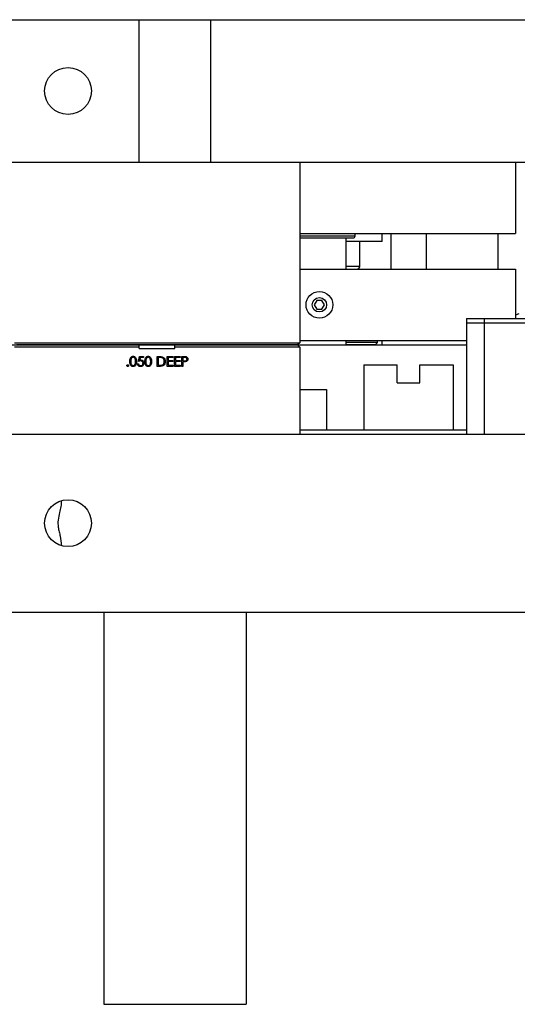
# Model space of a CAD drawing. Header units: inches. Extents: x 1687 to 2505, y -239 to -56.
# Tile 16 of 166: x 1734 to 1741, y -201 to -187. Entities that reach past the tile are written whole.
import ezdxf

# ---------------------------------------------------------------- set-up
doc = ezdxf.new("R2010")
doc.units = ezdxf.units.IN
doc.header["$LTSCALE"] = 0.5
doc.header["$MEASUREMENT"] = 0
doc.layers.add('SID-M-S', color=105, linetype='Continuous')

msp = doc.modelspace()

# ---------------------------------------------------------------- linework, layer by layer
at = {"layer": 'SID-M-S'}
for p, q in [((1728.92178, -186.9005), (1755.92178, -186.9005)), ((1735.92178, -188.9005), (1735.92178, -186.9005)), ((1736.92178, -186.9005), (1736.92178, -188.9005)), ((1728.92178, -188.9005), (1755.92178, -188.9005)), ((1738.17178, -188.9005), (1738.17178, -191.433)), ((1741.19678, -188.9005), (1741.19678, -189.9005)), ((1738.17178, -189.9005), (1741.19678, -189.9005)), ((1738.94678, -189.933), (1738.94678, -189.9005)), ((1739.3267, -190.01192), (1739.3267, -189.9005)), ((1739.44678, -189.9005), (1739.44678, -190.4005)), ((1739.94678, -190.4005), (1739.94678, -189.9005)), ((1740.94678, -189.9005), (1740.94678, -190.4005)), ((1738.17178, -189.933), (1738.94678, -189.933)), ((1738.17178, -189.963), (1738.91678, -189.963)), ((1738.82178, -190.4005), (1738.82178, -189.963)), ((1739.3267, -190.01192), (1738.82178, -190.01192)), ((1739.01174, -190.36113), (1739.01174, -190.01192)), ((1738.17178, -190.4005), (1741.19678, -190.4005)), ((1739.01174, -190.36113), (1738.82178, -190.36113)), ((1741.19678, -190.4005), (1741.19678, -191.0935)), ((1738.4107, -190.838), (1738.37461, -190.9005)), ((1738.48287, -190.838), (1738.4107, -190.838)), ((1738.51895, -190.9005), (1738.48287, -190.838)), ((1738.37461, -190.9005), (1738.4107, -190.963)), ((1738.4107, -190.963), (1738.48287, -190.963)), ((1738.48287, -190.963), (1738.51895, -190.9005)), ((1740.51178, -191.0935), (1740.51178, -192.7135)), ((1740.51178, -191.0935), (1744.63178, -191.0935)), ((1740.51178, -191.1535), (1744.63178, -191.1535)), ((1740.75928, -191.0935), (1740.75928, -192.7135)), ((1734.17178, -191.433), (1738.17178, -191.433)), ((1738.17178, -191.433), (1738.14178, -191.463)), ((1738.17178, -191.4005), (1740.51178, -191.4005)), ((1738.82178, -191.4635), (1738.82178, -191.4005)), ((1739.25928, -191.4305), (1738.82178, -191.4305)), ((1739.22928, -191.4605), (1739.25928, -191.4305)), ((1739.25928, -191.4305), (1739.25928, -191.4005)), ((1739.32178, -191.4005), (1739.32178, -191.4635)), ((1733.48428, -191.4635), (1740.51178, -191.4635)), ((1735.92178, -191.4935), (1734.17178, -191.4935)), ((1738.14178, -191.463), (1734.20178, -191.463)), ((1734.28678, -191.463), (1734.28678, -191.4635)), ((1734.34678, -191.463), (1734.34678, -191.4635)), ((1734.36533, -191.463), (1734.36533, -191.4635)), ((1734.47178, -191.463), (1734.47178, -191.4635)), ((1734.67178, -191.463), (1734.67178, -191.4635)), ((1735.92178, -191.5135), (1735.92178, -191.4635)), ((1735.92178, -191.5135), (1736.42178, -191.5135)), ((1735.97178, -191.463), (1735.97178, -191.4635)), ((1736.17178, -191.463), (1736.17178, -191.4635)), ((1736.27823, -191.463), (1736.27823, -191.4635)), ((1736.33123, -191.463), (1736.33123, -191.4635)), ((1736.42178, -191.5135), (1736.42178, -191.4635)), ((1738.17178, -191.4935), (1736.42178, -191.4935)), ((1736.8074, -191.4635), (1736.81812, -191.463)), ((1737.51233, -191.4635), (1737.51233, -191.463)), ((1737.56533, -191.463), (1737.56533, -191.4635)), ((1737.72178, -191.463), (1737.72178, -191.4635)), ((1738.07178, -191.463), (1738.07178, -191.4635)), ((1738.14178, -191.4635), (1738.17178, -191.4935)), ((1738.17178, -191.4935), (1738.17178, -192.7135)), ((1739.22928, -191.4605), (1738.82178, -191.4605)), ((1735.91021, -191.6946), (1735.92434, -191.6257)), ((1735.92434, -191.6257), (1735.98087, -191.6257)), ((1735.934, -191.63983), (1735.92658, -191.67608)), ((1735.98087, -191.63983), (1735.934, -191.63983)), ((1735.98087, -191.6257), (1735.98087, -191.63983)), ((1736.17167, -191.6257), (1736.19949, -191.6257)), ((1736.17167, -191.7635), (1736.17167, -191.6257)), ((1736.19372, -191.63983), (1736.18403, -191.63983)), ((1736.18403, -191.63983), (1736.18403, -191.74936)), ((1736.313, -191.7635), (1736.313, -191.6257)), ((1736.313, -191.6257), (1736.39073, -191.6257)), ((1736.32536, -191.63983), (1736.32536, -191.68223)), ((1736.39073, -191.63983), (1736.32536, -191.63983)), ((1736.32536, -191.68223), (1736.39073, -191.68223)), ((1736.32536, -191.69637), (1736.32536, -191.74936)), ((1736.39073, -191.69637), (1736.32536, -191.69637)), ((1736.39073, -191.6257), (1736.39073, -191.63983)), ((1736.39073, -191.68223), (1736.39073, -191.69637)), ((1736.41546, -191.7635), (1736.41546, -191.6257)), ((1736.41546, -191.6257), (1736.49319, -191.6257)), ((1736.49319, -191.63983), (1736.42783, -191.63983)), ((1736.42783, -191.63983), (1736.42783, -191.68223)), ((1736.42783, -191.68223), (1736.49319, -191.68223)), ((1736.42783, -191.69637), (1736.42783, -191.74936)), ((1736.49319, -191.69637), (1736.42783, -191.69637)), ((1736.49319, -191.6257), (1736.49319, -191.63983)), ((1736.49319, -191.68223), (1736.49319, -191.69637)), ((1736.51792, -191.6257), (1736.54495, -191.6257)), ((1736.51792, -191.7635), (1736.51792, -191.6257)), ((1736.53029, -191.63983), (1736.53029, -191.68577)), ((1736.55549, -191.63983), (1736.53029, -191.63983)), ((1736.53029, -191.68577), (1736.55441, -191.68607)), ((1736.54014, -191.6999), (1736.53029, -191.6999)), ((1736.53029, -191.6999), (1736.53029, -191.7635)), ((1735.89608, -191.72816), (1735.90844, -191.72816)), ((1736.21437, -191.7635), (1736.17167, -191.7635)), ((1736.18403, -191.74936), (1736.19985, -191.74936)), ((1736.39073, -191.7635), (1736.313, -191.7635)), ((1736.32536, -191.74936), (1736.39073, -191.74936)), ((1736.39073, -191.74936), (1736.39073, -191.7635)), ((1736.49319, -191.7635), (1736.41546, -191.7635)), ((1736.42783, -191.74936), (1736.49319, -191.74936)), ((1736.49319, -191.74936), (1736.49319, -191.7635)), ((1736.53029, -191.7635), (1736.51792, -191.7635)), ((1739.07178, -191.7435), (1739.53878, -191.7435)), ((1739.07178, -191.7435), (1739.07178, -192.6535)), ((1739.53878, -191.9935), (1739.53878, -191.7435)), ((1739.85478, -191.9935), (1739.85478, -191.7435)), ((1739.85478, -191.7435), (1740.32178, -191.7435)), ((1740.32178, -191.7435), (1740.32178, -192.6535)), ((1739.53878, -191.9935), (1739.85478, -191.9935)), ((1738.17178, -192.0885), (1738.54678, -192.0885)), ((1738.54678, -192.0885), (1738.54678, -192.6535)), ((1738.17178, -192.6535), (1740.51178, -192.6535)), ((1728.92178, -192.7135), (1761.92178, -192.7135)), ((1728.92178, -195.2135), (1755.92178, -195.2135)), ((1735.42178, -195.2135), (1735.42178, -200.7135)), ((1737.42178, -195.2135), (1737.42178, -200.7135)), ((1735.42178, -200.7135), (1737.42178, -200.7135))]:
    msp.add_line(p, q, dxfattribs=at)
for centre, radius in [((1734.92178, -187.9005), 0.3281), ((1738.44678, -190.9005), 0.1875), ((1738.44678, -190.9005), 0.1005), ((1734.92178, -193.9635), 0.3281)]:
    msp.add_circle(centre, radius, dxfattribs=at)
for centre, radius in [((1738.91678, -189.933), 0.03), ((1738.97237, -190.36113), 0.03937)]:
    msp.add_arc(centre, radius, 270, 0, dxfattribs=at)
for points, knots in [([(1741.19678, -191.04879), (1741.19866, -191.04682), (1741.21059, -191.03428), (1741.23023, -191.02856), (1741.24678, -191.02374)], [0, 0, 0, 0, 0.157378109, 1, 1, 1, 1]), ([(1735.78831, -191.69465), (1735.78885, -191.6782), (1735.78951, -191.65761), (1735.80236, -191.63691), (1735.8113, -191.62869), (1735.8223, -191.62315), (1735.83036, -191.6225), (1735.83438, -191.62217)], [0, 0, 0, 0, 0.498702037, 0.624176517, 0.749467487, 0.874745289, 1, 1, 1, 1]), ([(1735.83438, -191.76703), (1735.83036, -191.7667), (1735.82232, -191.76605), (1735.80769, -191.75883), (1735.78959, -191.73568), (1735.78882, -191.71107), (1735.78831, -191.69465)], [0, 0, 0, 0, 0.12555073, 0.25109, 0.50025013, 1, 1, 1, 1]), ([(1735.8348, -191.6363), (1735.83164, -191.63662), (1735.82532, -191.63725), (1735.81694, -191.64209), (1735.81025, -191.64887), (1735.80114, -191.66565), (1735.80088, -191.68174), (1735.80068, -191.6946)], [0, 0, 0, 0, 0.12513878, 0.25041818, 0.37551888, 0.50084712, 1, 1, 1, 1]), ([(1735.80068, -191.6946), (1735.80078, -191.70748), (1735.80093, -191.72677), (1735.81417, -191.74558), (1735.82534, -191.75188), (1735.83165, -191.75256), (1735.8348, -191.7529)], [0, 0, 0, 0, 0.500291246, 0.749086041, 0.874606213, 1, 1, 1, 1]), ([(1735.83438, -191.62217), (1735.83844, -191.62249), (1735.84655, -191.62314), (1735.86134, -191.63033), (1735.87996, -191.65332), (1735.88115, -191.67812), (1735.88194, -191.69465)], [0, 0, 0, 0, 0.12560007, 0.25119689, 0.50058134, 1, 1, 1, 1]), ([(1735.88194, -191.69465), (1735.88117, -191.71119), (1735.88002, -191.73599), (1735.86129, -191.75883), (1735.84654, -191.76605), (1735.83844, -191.7667), (1735.83438, -191.76703)], [0, 0, 0, 0, 0.49940654, 0.74874274, 0.87437238, 1, 1, 1, 1]), ([(1735.86958, -191.6946), (1735.86907, -191.68181), (1735.8683, -191.66264), (1735.85541, -191.6437), (1735.84426, -191.6373), (1735.83795, -191.63663), (1735.8348, -191.6363)], [0, 0, 0, 0, 0.50007152, 0.74902056, 0.87459845, 1, 1, 1, 1]), ([(1735.86436, -191.72924), (1735.86612, -191.72289), (1735.86925, -191.71154), (1735.86948, -191.69978), (1735.86958, -191.6946)], [0, 0, 0, 0, 0.55959879, 1, 1, 1, 1]), ([(1735.94057, -191.68753), (1735.93474, -191.68814), (1735.92431, -191.68922), (1735.91452, -191.69295), (1735.91021, -191.6946)], [0, 0, 0, 0, 0.55941616, 1, 1, 1, 1]), ([(1735.92658, -191.67608), (1735.92956, -191.67526), (1735.93488, -191.67379), (1735.94039, -191.67352), (1735.94281, -191.6734)], [0, 0, 0, 0, 0.56006419, 1, 1, 1, 1]), ([(1735.98617, -191.71848), (1735.98537, -191.72562), (1735.98375, -191.73991), (1735.97138, -191.75653), (1735.955, -191.76575), (1735.94375, -191.7666), (1735.93812, -191.76703)], [0, 0, 0, 0, 0.27986414, 0.55927095, 0.77942351, 1, 1, 1, 1]), ([(1735.93883, -191.7529), (1735.944, -191.75229), (1735.95432, -191.75108), (1735.96583, -191.74166), (1735.97283, -191.73014), (1735.97348, -191.72201), (1735.97381, -191.71795)], [0, 0, 0, 0, 0.27961702, 0.55935712, 0.77955919, 1, 1, 1, 1]), ([(1735.97381, -191.71795), (1735.9733, -191.71318), (1735.97228, -191.70366), (1735.96299, -191.69331), (1735.95176, -191.68818), (1735.94431, -191.68775), (1735.94057, -191.68753)], [0, 0, 0, 0, 0.279538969, 0.558616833, 0.779047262, 1, 1, 1, 1]), ([(1735.94281, -191.6734), (1735.9494, -191.6741), (1735.96257, -191.6755), (1735.97706, -191.6879), (1735.98512, -191.70299), (1735.98582, -191.71331), (1735.98617, -191.71848)], [0, 0, 0, 0, 0.2796881, 0.55902546, 0.77929155, 1, 1, 1, 1]), ([(1736.00031, -191.69465), (1736.00084, -191.6782), (1736.00151, -191.65761), (1736.01435, -191.63691), (1736.02329, -191.62869), (1736.03429, -191.62315), (1736.04235, -191.6225), (1736.04638, -191.62217)], [0, 0, 0, 0, 0.49870204, 0.62417652, 0.74946749, 0.87474529, 1, 1, 1, 1]), ([(1736.04638, -191.76703), (1736.04235, -191.7667), (1736.03431, -191.76605), (1736.01968, -191.75883), (1736.00158, -191.73568), (1736.00082, -191.71107), (1736.00031, -191.69465)], [0, 0, 0, 0, 0.12555073, 0.25109, 0.50025013, 1, 1, 1, 1]), ([(1736.04679, -191.6363), (1736.04363, -191.63662), (1736.03731, -191.63725), (1736.02893, -191.64209), (1736.02225, -191.64887), (1736.01313, -191.66565), (1736.01288, -191.68174), (1736.01267, -191.6946)], [0, 0, 0, 0, 0.12513878, 0.25041818, 0.37551888, 0.50084712, 1, 1, 1, 1]), ([(1736.01267, -191.6946), (1736.01277, -191.70748), (1736.01293, -191.72677), (1736.02616, -191.74558), (1736.03733, -191.75188), (1736.04364, -191.75256), (1736.04679, -191.7529)], [0, 0, 0, 0, 0.500291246, 0.749086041, 0.874606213, 1, 1, 1, 1]), ([(1736.04638, -191.62217), (1736.05043, -191.62249), (1736.05854, -191.62314), (1736.07333, -191.63033), (1736.09195, -191.65332), (1736.09314, -191.67812), (1736.09394, -191.69465)], [0, 0, 0, 0, 0.12560007, 0.25119689, 0.50058134, 1, 1, 1, 1]), ([(1736.09394, -191.69465), (1736.09317, -191.71119), (1736.09201, -191.73599), (1736.07328, -191.75883), (1736.05853, -191.76605), (1736.05043, -191.7667), (1736.04638, -191.76703)], [0, 0, 0, 0, 0.49940654, 0.74874274, 0.87437238, 1, 1, 1, 1]), ([(1736.08157, -191.6946), (1736.08106, -191.68181), (1736.0803, -191.66264), (1736.0674, -191.6437), (1736.05625, -191.6373), (1736.04994, -191.63663), (1736.04679, -191.6363)], [0, 0, 0, 0, 0.50007152, 0.74902056, 0.87459845, 1, 1, 1, 1]), ([(1736.07635, -191.72924), (1736.07811, -191.72289), (1736.08125, -191.71154), (1736.08147, -191.69978), (1736.08157, -191.6946)], [0, 0, 0, 0, 0.559598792, 1, 1, 1, 1]), ([(1736.23607, -191.6437), (1736.22822, -191.64232), (1736.21421, -191.63985), (1736.19999, -191.63984), (1736.19372, -191.63983)], [0, 0, 0, 0, 0.55954211, 1, 1, 1, 1]), ([(1736.19949, -191.6257), (1736.20777, -191.62571), (1736.22255, -191.62573), (1736.2369, -191.62916), (1736.24321, -191.63067)], [0, 0, 0, 0, 0.56044468, 1, 1, 1, 1]), ([(1736.28473, -191.69634), (1736.28372, -191.70668), (1736.28171, -191.72734), (1736.26387, -191.75199), (1736.23877, -191.76276), (1736.22252, -191.76325), (1736.21437, -191.7635)], [0, 0, 0, 0, 0.28012401, 0.55924782, 0.77883651, 1, 1, 1, 1]), ([(1736.27236, -191.69631), (1736.27192, -191.68986), (1736.27103, -191.67698), (1736.26248, -191.66074), (1736.2503, -191.64914), (1736.24081, -191.64551), (1736.23607, -191.6437)], [0, 0, 0, 0, 0.280178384, 0.559764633, 0.779796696, 1, 1, 1, 1]), ([(1736.23924, -191.74586), (1736.24474, -191.74345), (1736.25574, -191.73863), (1736.26962, -191.72121), (1736.27132, -191.70575), (1736.27236, -191.69631)], [0, 0, 0, 0, 0.28053638, 0.56101509, 1, 1, 1, 1]), ([(1736.24321, -191.63067), (1736.25023, -191.63407), (1736.26426, -191.64087), (1736.28131, -191.6641), (1736.28343, -191.68412), (1736.28473, -191.69634)], [0, 0, 0, 0, 0.280264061, 0.56071475, 1, 1, 1, 1]), ([(1736.57523, -191.69764), (1736.5687, -191.69846), (1736.55705, -191.69992), (1736.54531, -191.69991), (1736.54014, -191.6999)], [0, 0, 0, 0, 0.55969422, 1, 1, 1, 1]), ([(1736.54495, -191.6257), (1736.55084, -191.62568), (1736.56135, -191.62565), (1736.57176, -191.62712), (1736.57633, -191.62777)], [0, 0, 0, 0, 0.56031372, 1, 1, 1, 1]), ([(1736.55441, -191.68607), (1736.56281, -191.6861), (1736.57332, -191.68614), (1736.58349, -191.67924), (1736.58879, -191.67291), (1736.58973, -191.66679), (1736.59035, -191.66272)], [0, 0, 0, 0, 0.49972063, 0.62534981, 0.75108252, 1, 1, 1, 1]), ([(1736.59035, -191.66272), (1736.58973, -191.65876), (1736.58879, -191.65281), (1736.58371, -191.6466), (1736.57398, -191.63962), (1736.5637, -191.63974), (1736.55549, -191.63983)], [0, 0, 0, 0, 0.24896926, 0.37472913, 0.50038299, 1, 1, 1, 1]), ([(1736.60272, -191.66266), (1736.60239, -191.66721), (1736.60174, -191.67628), (1736.59483, -191.68734), (1736.58545, -191.69447), (1736.57863, -191.69658), (1736.57523, -191.69764)], [0, 0, 0, 0, 0.28009888, 0.55932385, 0.77945788, 1, 1, 1, 1]), ([(1736.57633, -191.62777), (1736.58052, -191.62928), (1736.58889, -191.6323), (1736.59755, -191.64163), (1736.60211, -191.65221), (1736.60252, -191.65918), (1736.60272, -191.66266)], [0, 0, 0, 0, 0.27970537, 0.55938086, 0.77950855, 1, 1, 1, 1]), ([(1735.74768, -191.75378), (1735.74788, -191.75209), (1735.74829, -191.7487), (1735.7514, -191.74495), (1735.75517, -191.74265), (1735.75783, -191.74241), (1735.75916, -191.7423)], [0, 0, 0, 0, 0.27957625, 0.55928373, 0.7795524, 1, 1, 1, 1]), ([(1735.75916, -191.76526), (1735.75748, -191.76506), (1735.7541, -191.76464), (1735.75036, -191.76152), (1735.74805, -191.75777), (1735.74781, -191.75511), (1735.74768, -191.75378)], [0, 0, 0, 0, 0.27958116, 0.55914317, 0.77957542, 1, 1, 1, 1]), ([(1735.75916, -191.7423), (1735.76086, -191.74249), (1735.76426, -191.74288), (1735.76797, -191.74604), (1735.77033, -191.74977), (1735.77054, -191.75244), (1735.77065, -191.75378)], [0, 0, 0, 0, 0.27960164, 0.55921202, 0.77947519, 1, 1, 1, 1]), ([(1735.77065, -191.75378), (1735.77045, -191.75547), (1735.77005, -191.75886), (1735.76691, -191.76259), (1735.76315, -191.7649), (1735.76049, -191.76514), (1735.75916, -191.76526)], [0, 0, 0, 0, 0.27946914, 0.55935777, 0.77967393, 1, 1, 1, 1]), ([(1735.8348, -191.7529), (1735.83856, -191.75242), (1735.84609, -191.75148), (1735.85772, -191.74361), (1735.86185, -191.73469), (1735.86436, -191.72924)], [0, 0, 0, 0, 0.2802572, 0.56078111, 1, 1, 1, 1]), ([(1735.93812, -191.76703), (1735.93221, -191.76643), (1735.9204, -191.76522), (1735.90705, -191.75467), (1735.89879, -191.74181), (1735.89698, -191.73272), (1735.89608, -191.72816)], [0, 0, 0, 0, 0.27962453, 0.55901916, 0.77938034, 1, 1, 1, 1]), ([(1735.90844, -191.72816), (1735.90951, -191.73206), (1735.91164, -191.73983), (1735.92005, -191.74771), (1735.92943, -191.75209), (1735.9357, -191.75263), (1735.93883, -191.7529)], [0, 0, 0, 0, 0.28005017, 0.55916571, 0.77958314, 1, 1, 1, 1]), ([(1736.04679, -191.7529), (1736.05055, -191.75242), (1736.05808, -191.75148), (1736.06972, -191.74361), (1736.07384, -191.73469), (1736.07635, -191.72924)], [0, 0, 0, 0, 0.2802572, 0.56078111, 1, 1, 1, 1]), ([(1736.19985, -191.74936), (1736.20727, -191.74938), (1736.22052, -191.74942), (1736.23352, -191.74695), (1736.23924, -191.74586)], [0, 0, 0, 0, 0.56042624, 1, 1, 1, 1]), ([(1734.82803, -193.64908), (1734.82671, -193.67604), (1734.82403, -193.73049), (1734.80327, -193.81941), (1734.77871, -193.91558), (1734.78075, -194.01028), (1734.79709, -194.085), (1734.81973, -194.17166), (1734.82468, -194.23506), (1734.82803, -194.27792)], [0, 0, 0, 0, 0.13588778, 0.27440572, 0.44064641, 0.5798011, 0.68081102, 0.78422348, 1, 1, 1, 1])]:
    msp.add_open_spline(points, degree=3, knots=knots, dxfattribs=at)

doc.saveas('drawing.dxf')
